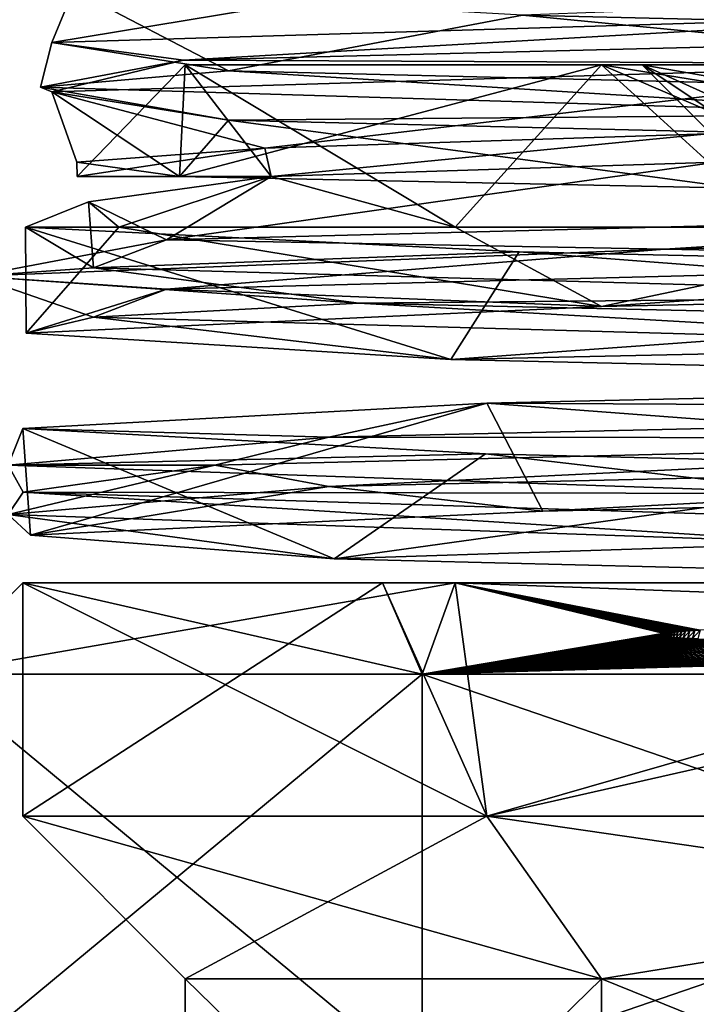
# Model space of a CAD drawing. Header units: millimetres. Extents: x -94 to 254, y 0 to 980.
# Tile 18 of 256: x -60.62 to -57.28, y 768.37 to 773.22. Entities that reach past the tile are written whole.
import ezdxf

# ---------------------------------------------------------------- set-up
doc = ezdxf.new("R2010")
doc.units = ezdxf.units.MM
doc.header["$LTSCALE"] = 65.185185
for name, color, linetype in [('223', 7, 'CONTINUOUS'), ('225', 7, 'CONTINUOUS'), ('227', 7, 'CONTINUOUS'), ('228', 7, 'CONTINUOUS'), ('229', 7, 'CONTINUOUS'), ('234', 7, 'CONTINUOUS'), ('235', 7, 'CONTINUOUS'), ('257', 7, 'CONTINUOUS'), ('259', 7, 'CONTINUOUS'), ('260', 7, 'CONTINUOUS'), ('261', 7, 'CONTINUOUS'), ('282', 7, 'CONTINUOUS'), ('288', 7, 'CONTINUOUS'), ('289', 7, 'CONTINUOUS'), ('290', 7, 'CONTINUOUS'), ('295', 7, 'CONTINUOUS'), ('306', 7, 'CONTINUOUS'), ('5292', 7, 'CONTINUOUS'), ('5304', 7, 'CONTINUOUS')]:
    doc.layers.add(name, color=color, linetype=linetype)

msp = doc.modelspace()

# ---------------------------------------------------------------- linework, layer by layer
at = {"layer": '223', "color": 7, "linetype": 'CONTINUOUS', "true_color": 0xe0f2ff}
for points in [[(-17.8536, 785.9742, -17.5), (-17.8536, 767.0258, -17.5), (-92.3001, 767.0258, -17.5), (-17.8536, 785.9742, -17.5)], [(-92.3001, 785.9742, -17.5), (-17.8536, 785.9742, -17.5), (-92.3001, 767.0258, -17.5), (-92.3001, 785.9742, -17.5)]]:
    msp.add_3dface(points, dxfattribs=at)
at = {"layer": '225', "color": 7, "linetype": 'CONTINUOUS', "true_color": 0xe0f2ff}
for points in [[(-17.8536, 767.0258, 17.5), (-17.8536, 785.9742, 17.5), (-92.3001, 785.9742, 17.5), (-17.8536, 767.0258, 17.5)], [(-92.3001, 767.0258, 17.5), (-17.8536, 767.0258, 17.5), (-92.3001, 785.9742, 17.5), (-92.3001, 767.0258, 17.5)]]:
    msp.add_3dface(points, dxfattribs=at)
at = {"layer": '227', "color": 7, "linetype": 'CONTINUOUS', "true_color": 0xe0f2ff}
msp.add_3dface([(-52.7997, 773.1183, -7.55), (-55.9137, 773.3272, -6.878), (-58.1386, 773.2433, -5.3387), (-52.7997, 773.1183, -7.55)], dxfattribs=at)
at = {"layer": '228', "color": 7, "linetype": 'CONTINUOUS', "true_color": 0xe0f2ff}
for points in [[(-58.6336, 770, -5.8336), (-60.6, 770.45), (-61.05, 770), (-58.6336, 770, -5.8336)], [(-58.8284, 770.45, -4.9495), (-60.6, 770.45), (-58.6336, 770, -5.8336), (-58.8284, 770.45, -4.9495)], [(-54.3185, 770.45, -7.6508), (-58.8284, 770.45, -4.9495), (-58.6336, 770, -5.8336), (-54.3185, 770.45, -7.6508)], [(-52.8, 770, -8.25), (-54.3185, 770.45, -7.6508), (-58.6336, 770, -5.8336), (-52.8, 770, -8.25)]]:
    msp.add_3dface(points, dxfattribs=at)
at = {"layer": '229', "color": 7, "linetype": 'CONTINUOUS', "true_color": 0xe0f2ff}
for points in [[(-58.6336, 770, -5.8336), (-61.05, 770), (-58.6336, 768, -5.8336), (-58.6336, 770, -5.8336)], [(-58.6336, 768, -5.8336), (-61.05, 770), (-61.05, 768), (-58.6336, 768, -5.8336)], [(-52.8, 770, -8.25), (-58.6336, 770, -5.8336), (-52.8, 768, -8.25), (-52.8, 770, -8.25)], [(-52.8, 768, -8.25), (-58.6336, 770, -5.8336), (-58.6336, 768, -5.8336), (-52.8, 768, -8.25)]]:
    msp.add_3dface(points, dxfattribs=at)
at = {"layer": '234', "color": 7, "linetype": 'CONTINUOUS', "true_color": 0xe0f2ff}
for points in [[(-61.05, 770), (-60.6, 770.45), (-58.4702, 770.45, 5.3562), (-61.05, 770)], [(-61.05, 770), (-58.4702, 770.45, 5.3562), (-58.6336, 770, 5.8336), (-61.05, 770)], [(-58.6336, 770, 5.8336), (-58.4702, 770.45, 5.3562), (-57.4413, 770.2006, 6.5765), (-58.6336, 770, 5.8336)], [(-58.4702, 770.45, 5.3562), (-53.2439, 770.45, 7.7874), (-55.3167, 770.3331, 7.5062), (-58.4702, 770.45, 5.3562)], [(-57.4413, 770.2006, 6.5765), (-58.4702, 770.45, 5.3562), (-57.4328, 770.2019, 6.5809), (-57.4413, 770.2006, 6.5765)], [(-57.4328, 770.2019, 6.5809), (-58.4702, 770.45, 5.3562), (-57.4232, 770.2032, 6.5861), (-57.4328, 770.2019, 6.5809)], [(-57.4232, 770.2032, 6.5861), (-58.4702, 770.45, 5.3562), (-57.4125, 770.2045, 6.592), (-57.4232, 770.2032, 6.5861)], [(-57.4125, 770.2045, 6.592), (-58.4702, 770.45, 5.3562), (-57.4005, 770.2058, 6.5988), (-57.4125, 770.2045, 6.592)], [(-57.4005, 770.2058, 6.5988), (-58.4702, 770.45, 5.3562), (-57.3871, 770.2072, 6.6065), (-57.4005, 770.2058, 6.5988)], [(-57.3871, 770.2072, 6.6065), (-58.4702, 770.45, 5.3562), (-57.372, 770.2086, 6.6152), (-57.3871, 770.2072, 6.6065)], [(-57.372, 770.2086, 6.6152), (-58.4702, 770.45, 5.3562), (-57.355, 770.2101, 6.6251), (-57.372, 770.2086, 6.6152)], [(-57.355, 770.2101, 6.6251), (-58.4702, 770.45, 5.3562), (-57.3359, 770.2116, 6.6364), (-57.355, 770.2101, 6.6251)], [(-57.3359, 770.2116, 6.6364), (-58.4702, 770.45, 5.3562), (-57.3146, 770.2132, 6.649), (-57.3359, 770.2116, 6.6364)], [(-57.3146, 770.2132, 6.649), (-58.4702, 770.45, 5.3562), (-57.2905, 770.2149, 6.6632), (-57.3146, 770.2132, 6.649)], [(-57.2905, 770.2149, 6.6632), (-58.4702, 770.45, 5.3562), (-57.2635, 770.2166, 6.6792), (-57.2905, 770.2149, 6.6632)], [(-57.2635, 770.2166, 6.6792), (-58.4702, 770.45, 5.3562), (-55.3167, 770.3331, 7.5062), (-57.2635, 770.2166, 6.6792)], [(-57.4489, 770.1993, 6.5728), (-58.6336, 770, 5.8336), (-57.4413, 770.2006, 6.5765), (-57.4489, 770.1993, 6.5728)], [(-57.4557, 770.1978, 6.5698), (-58.6336, 770, 5.8336), (-57.4489, 770.1993, 6.5728), (-57.4557, 770.1978, 6.5698)], [(-57.4618, 770.196, 6.5677), (-58.6336, 770, 5.8336), (-57.4557, 770.1978, 6.5698), (-57.4618, 770.196, 6.5677)], [(-57.4642, 770.1902, 6.5731), (-58.6336, 770, 5.8336), (-57.4618, 770.196, 6.5677), (-57.4642, 770.1902, 6.5731)], [(-57.4597, 770.1886, 6.5783), (-58.6336, 770, 5.8336), (-57.4642, 770.1902, 6.5731), (-57.4597, 770.1886, 6.5783)], [(-57.4541, 770.1872, 6.5839), (-58.6336, 770, 5.8336), (-57.4597, 770.1886, 6.5783), (-57.4541, 770.1872, 6.5839)], [(-57.4476, 770.186, 6.59), (-58.6336, 770, 5.8336), (-57.4541, 770.1872, 6.5839), (-57.4476, 770.186, 6.59)], [(-57.44, 770.1849, 6.5967), (-58.6336, 770, 5.8336), (-57.4476, 770.186, 6.59), (-57.44, 770.1849, 6.5967)], [(-57.4313, 770.1838, 6.6042), (-58.6336, 770, 5.8336), (-57.44, 770.1849, 6.5967), (-57.4313, 770.1838, 6.6042)], [(-57.4213, 770.1827, 6.6125), (-58.6336, 770, 5.8336), (-57.4313, 770.1838, 6.6042), (-57.4213, 770.1827, 6.6125)], [(-57.41, 770.1816, 6.6218), (-58.6336, 770, 5.8336), (-57.4213, 770.1827, 6.6125), (-57.41, 770.1816, 6.6218)], [(-57.3971, 770.1805, 6.632), (-58.6336, 770, 5.8336), (-57.41, 770.1816, 6.6218), (-57.3971, 770.1805, 6.632)], [(-57.3826, 770.1793, 6.6435), (-58.6336, 770, 5.8336), (-57.3971, 770.1805, 6.632), (-57.3826, 770.1793, 6.6435)], [(-57.366, 770.1782, 6.6562), (-58.6336, 770, 5.8336), (-57.3826, 770.1793, 6.6435), (-57.366, 770.1782, 6.6562)], [(-57.3474, 770.1771, 6.6704), (-58.6336, 770, 5.8336), (-57.366, 770.1782, 6.6562), (-57.3474, 770.1771, 6.6704)], [(-57.3262, 770.1759, 6.6862), (-58.6336, 770, 5.8336), (-57.3474, 770.1771, 6.6704), (-57.3262, 770.1759, 6.6862)], [(-57.3023, 770.1747, 6.7037), (-58.6336, 770, 5.8336), (-57.3262, 770.1759, 6.6862), (-57.3023, 770.1747, 6.7037)], [(-57.2752, 770.1734, 6.7233), (-58.6336, 770, 5.8336), (-57.3023, 770.1747, 6.7037), (-57.2752, 770.1734, 6.7233)], [(-57.2446, 770.1722, 6.7451), (-58.6336, 770, 5.8336), (-57.2752, 770.1734, 6.7233), (-57.2446, 770.1722, 6.7451)], [(-57.21, 770.1709, 6.7694), (-58.6336, 770, 5.8336), (-57.2446, 770.1722, 6.7451), (-57.21, 770.1709, 6.7694)], [(-57.1707, 770.1696, 6.7963), (-58.6336, 770, 5.8336), (-57.21, 770.1709, 6.7694), (-57.1707, 770.1696, 6.7963)], [(-57.1262, 770.1682, 6.8263), (-58.6336, 770, 5.8336), (-57.1707, 770.1696, 6.7963), (-57.1262, 770.1682, 6.8263)], [(-57.0757, 770.1668, 6.8597), (-58.6336, 770, 5.8336), (-57.1262, 770.1682, 6.8263), (-57.0757, 770.1668, 6.8597)], [(-57.0184, 770.1654, 6.8968), (-58.6336, 770, 5.8336), (-57.0757, 770.1668, 6.8597), (-57.0184, 770.1654, 6.8968)], [(-56.9534, 770.164, 6.9378), (-58.6336, 770, 5.8336), (-57.0184, 770.1654, 6.8968), (-56.9534, 770.164, 6.9378)], [(-56.8794, 770.1625, 6.9832), (-58.6336, 770, 5.8336), (-56.9534, 770.164, 6.9378), (-56.8794, 770.1625, 6.9832)], [(-56.795, 770.1611, 7.0335), (-58.6336, 770, 5.8336), (-56.8794, 770.1625, 6.9832), (-56.795, 770.1611, 7.0335)], [(-56.6987, 770.1596, 7.089), (-58.6336, 770, 5.8336), (-56.795, 770.1611, 7.0335), (-56.6987, 770.1596, 7.089)], [(-56.5884, 770.1582, 7.1502), (-58.6336, 770, 5.8336), (-56.6987, 770.1596, 7.089), (-56.5884, 770.1582, 7.1502)], [(-56.4619, 770.1568, 7.2174), (-58.6336, 770, 5.8336), (-56.5884, 770.1582, 7.1502), (-56.4619, 770.1568, 7.2174)], [(-56.3165, 770.1554, 7.2909), (-58.6336, 770, 5.8336), (-56.4619, 770.1568, 7.2174), (-56.3165, 770.1554, 7.2909)], [(-56.1489, 770.1541, 7.3709), (-58.6336, 770, 5.8336), (-56.3165, 770.1554, 7.2909), (-56.1489, 770.1541, 7.3709)], [(-55.9548, 770.1528, 7.4573), (-58.6336, 770, 5.8336), (-56.1489, 770.1541, 7.3709), (-55.9548, 770.1528, 7.4573)], [(-52.8, 770, 8.25), (-58.6336, 770, 5.8336), (-53.2501, 770.1528, 8.0847), (-52.8, 770, 8.25)], [(-53.2501, 770.1528, 8.0847), (-58.6336, 770, 5.8336), (-53.8603, 770.1511, 8.0292), (-53.2501, 770.1528, 8.0847)], [(-55.7297, 770.1518, 7.5497), (-58.6336, 770, 5.8336), (-55.9548, 770.1528, 7.4573), (-55.7297, 770.1518, 7.5497)], [(-55.4671, 770.1509, 7.6474), (-58.6336, 770, 5.8336), (-55.7297, 770.1518, 7.5497), (-55.4671, 770.1509, 7.6474)], [(-53.8603, 770.1511, 8.0292), (-58.6336, 770, 5.8336), (-54.3699, 770.1502, 7.9462), (-53.8603, 770.1511, 8.0292)], [(-55.1597, 770.1503, 7.7484), (-58.6336, 770, 5.8336), (-55.4671, 770.1509, 7.6474), (-55.1597, 770.1503, 7.7484)], [(-54.7978, 770.15, 7.8498), (-58.6336, 770, 5.8336), (-55.1597, 770.1503, 7.7484), (-54.7978, 770.15, 7.8498)], [(-54.3699, 770.1502, 7.9462), (-58.6336, 770, 5.8336), (-54.7637, 770.15, 7.8584), (-54.3699, 770.1502, 7.9462)], [(-54.7637, 770.15, 7.8584), (-58.6336, 770, 5.8336), (-54.7978, 770.15, 7.8498), (-54.7637, 770.15, 7.8584)]]:
    msp.add_3dface(points, dxfattribs=at)
at = {"layer": '235', "color": 7, "linetype": 'CONTINUOUS', "true_color": 0xe0f2ff}
for points in [[(-61.05, 768), (-61.05, 770), (-58.6336, 770, 5.8336), (-61.05, 768)], [(-58.6336, 768, 5.8336), (-61.05, 768), (-58.6336, 770, 5.8336), (-58.6336, 768, 5.8336)], [(-52.8, 768, 8.25), (-58.6336, 768, 5.8336), (-52.8, 770, 8.25), (-52.8, 768, 8.25)], [(-58.6336, 768, 5.8336), (-58.6336, 770, 5.8336), (-52.8, 770, 8.25), (-58.6336, 768, 5.8336)]]:
    msp.add_3dface(points, dxfattribs=at)
at = {"layer": '257', "color": 7, "linetype": 'CONTINUOUS', "true_color": 0xe0f2ff}
for points in [[(-57.4597, 770.1886, 6.5783), (-57.4642, 770.1902, 6.5731), (-57.4557, 770.1978, 6.5698), (-57.4597, 770.1886, 6.5783)], [(-57.4642, 770.1902, 6.5731), (-57.4618, 770.196, 6.5677), (-57.4557, 770.1978, 6.5698), (-57.4642, 770.1902, 6.5731)], [(-57.4541, 770.1872, 6.5839), (-57.4597, 770.1886, 6.5783), (-57.4489, 770.1993, 6.5728), (-57.4541, 770.1872, 6.5839)], [(-57.4597, 770.1886, 6.5783), (-57.4557, 770.1978, 6.5698), (-57.4489, 770.1993, 6.5728), (-57.4597, 770.1886, 6.5783)], [(-57.4476, 770.186, 6.59), (-57.4541, 770.1872, 6.5839), (-57.4413, 770.2006, 6.5765), (-57.4476, 770.186, 6.59)], [(-57.4541, 770.1872, 6.5839), (-57.4489, 770.1993, 6.5728), (-57.4413, 770.2006, 6.5765), (-57.4541, 770.1872, 6.5839)], [(-57.44, 770.1849, 6.5967), (-57.4476, 770.186, 6.59), (-57.4328, 770.2019, 6.5809), (-57.44, 770.1849, 6.5967)], [(-57.4476, 770.186, 6.59), (-57.4413, 770.2006, 6.5765), (-57.4328, 770.2019, 6.5809), (-57.4476, 770.186, 6.59)], [(-57.4313, 770.1838, 6.6042), (-57.44, 770.1849, 6.5967), (-57.4232, 770.2032, 6.5861), (-57.4313, 770.1838, 6.6042)], [(-57.44, 770.1849, 6.5967), (-57.4328, 770.2019, 6.5809), (-57.4232, 770.2032, 6.5861), (-57.44, 770.1849, 6.5967)], [(-57.4213, 770.1827, 6.6125), (-57.4313, 770.1838, 6.6042), (-57.4125, 770.2045, 6.592), (-57.4213, 770.1827, 6.6125)], [(-57.4313, 770.1838, 6.6042), (-57.4232, 770.2032, 6.5861), (-57.4125, 770.2045, 6.592), (-57.4313, 770.1838, 6.6042)], [(-57.41, 770.1816, 6.6218), (-57.4213, 770.1827, 6.6125), (-57.4005, 770.2058, 6.5988), (-57.41, 770.1816, 6.6218)], [(-57.4213, 770.1827, 6.6125), (-57.4125, 770.2045, 6.592), (-57.4005, 770.2058, 6.5988), (-57.4213, 770.1827, 6.6125)], [(-57.3971, 770.1805, 6.632), (-57.41, 770.1816, 6.6218), (-57.3871, 770.2072, 6.6065), (-57.3971, 770.1805, 6.632)], [(-57.41, 770.1816, 6.6218), (-57.4005, 770.2058, 6.5988), (-57.3871, 770.2072, 6.6065), (-57.41, 770.1816, 6.6218)], [(-57.3826, 770.1793, 6.6435), (-57.3971, 770.1805, 6.632), (-57.372, 770.2086, 6.6152), (-57.3826, 770.1793, 6.6435)], [(-57.3971, 770.1805, 6.632), (-57.3871, 770.2072, 6.6065), (-57.372, 770.2086, 6.6152), (-57.3971, 770.1805, 6.632)], [(-57.366, 770.1782, 6.6562), (-57.3826, 770.1793, 6.6435), (-57.355, 770.2101, 6.6251), (-57.366, 770.1782, 6.6562)], [(-57.3826, 770.1793, 6.6435), (-57.372, 770.2086, 6.6152), (-57.355, 770.2101, 6.6251), (-57.3826, 770.1793, 6.6435)], [(-57.3474, 770.1771, 6.6704), (-57.366, 770.1782, 6.6562), (-57.3359, 770.2116, 6.6364), (-57.3474, 770.1771, 6.6704)], [(-57.366, 770.1782, 6.6562), (-57.355, 770.2101, 6.6251), (-57.3359, 770.2116, 6.6364), (-57.366, 770.1782, 6.6562)], [(-57.3262, 770.1759, 6.6862), (-57.3474, 770.1771, 6.6704), (-57.3146, 770.2132, 6.649), (-57.3262, 770.1759, 6.6862)], [(-57.3474, 770.1771, 6.6704), (-57.3359, 770.2116, 6.6364), (-57.3146, 770.2132, 6.649), (-57.3474, 770.1771, 6.6704)], [(-57.3023, 770.1747, 6.7037), (-57.3262, 770.1759, 6.6862), (-57.2905, 770.2149, 6.6632), (-57.3023, 770.1747, 6.7037)], [(-57.3262, 770.1759, 6.6862), (-57.3146, 770.2132, 6.649), (-57.2905, 770.2149, 6.6632), (-57.3262, 770.1759, 6.6862)], [(-57.2752, 770.1734, 6.7233), (-57.3023, 770.1747, 6.7037), (-57.2635, 770.2166, 6.6792), (-57.2752, 770.1734, 6.7233)], [(-57.3023, 770.1747, 6.7037), (-57.2905, 770.2149, 6.6632), (-57.2635, 770.2166, 6.6792), (-57.3023, 770.1747, 6.7037)]]:
    msp.add_3dface(points, dxfattribs=at)
at = {"layer": '259', "color": 7, "linetype": 'CONTINUOUS', "true_color": 0xe0f2ff}
for points in [[(-60.4578, 773.1092, 2.4277), (-60.35, 773.3683), (-58.1386, 773.4933, 5.3387), (-60.4578, 773.1092, 2.4277)], [(-55.8704, 773.248, 7.4235), (-60.4578, 773.1092, 2.4277), (-58.1386, 773.4933, 5.3387), (-55.8704, 773.248, 7.4235)], [(-59.5866, 772.9705, -4.2986), (-60.35, 773.3683), (-60.4578, 773.1092, 2.4277), (-59.5866, 772.9705, -4.2986)], [(-58.1386, 773.2433, -5.3387), (-60.35, 773.3683), (-59.5866, 772.9705, -4.2986), (-58.1386, 773.2433, -5.3387)], [(-53.8778, 772.8318, -7.9607), (-58.1386, 773.2433, -5.3387), (-59.5866, 772.9705, -4.2986), (-53.8778, 772.8318, -7.9607)], [(-52.7997, 773.1183, -7.55), (-58.1386, 773.2433, -5.3387), (-53.8778, 772.8318, -7.9607), (-52.7997, 773.1183, -7.55)], [(-54.4769, 772.2769, 7.8564), (-59.8923, 772.1382, 3.7729), (-57.1841, 772.5197, 6.1467), (-54.4769, 772.2769, 7.8564)], [(-57.1841, 772.5197, 6.1467), (-59.8923, 772.1382, 3.7729), (-59.3775, 772.45, 3.7066), (-57.1841, 772.5197, 6.1467)], [(-59.3775, 772.45, 3.7066), (-59.8923, 772.1382, 3.7729), (-60.2769, 772.3249, 1.7333), (-59.3775, 772.45, 3.7066)], [(-60.2769, 772.3249, 1.7333), (-60.2522, 771.9995, -3), (-60.5874, 772.2, -0.4438), (-60.2769, 772.3249, 1.7333)], [(-59.8923, 772.1382, 3.7729), (-60.2522, 771.9995, -3), (-60.2769, 772.3249, 1.7333), (-59.8923, 772.1382, 3.7729)], [(-60.5874, 772.2, -0.4438), (-60.2522, 771.9995, -3), (-58.1552, 772.0795, -5.6712), (-60.5874, 772.2, -0.4438)], [(-60.2522, 771.9995, -3), (-55.3001, 771.8608, -7.6344), (-58.1552, 772.0795, -5.6712), (-60.2522, 771.9995, -3)], [(-55.3001, 771.8608, -7.6344), (-52.8, 771.9591, -7.8), (-58.1552, 772.0795, -5.6712), (-55.3001, 771.8608, -7.6344)], [(-58.3153, 771.3341, 5.5156), (-52.8, 771.4591, 7.8), (-53.0281, 771.3059, 8.0301), (-58.3153, 771.3341, 5.5156)], [(-60.6, 771.2091, 0.004), (-58.3153, 771.3341, 5.5156), (-59.0928, 771.1671, 4.9936), (-60.6, 771.2091, 0.004)], [(-59.0928, 771.1671, 4.9936), (-58.3153, 771.3341, 5.5156), (-53.0281, 771.3059, 8.0301), (-59.0928, 771.1671, 4.9936)], [(-58.3214, 771.0842, -5.5095), (-60.6, 771.2091, 0.004), (-60.6719, 771.0284, -1.6025), (-58.3214, 771.0842, -5.5095)], [(-60.6719, 771.0284, -1.6025), (-60.6, 771.2091, 0.004), (-59.0928, 771.1671, 4.9936), (-60.6719, 771.0284, -1.6025)], [(-56.6398, 770.8897, -7.0563), (-58.3214, 771.0842, -5.5095), (-60.6719, 771.0284, -1.6025), (-56.6398, 770.8897, -7.0563)], [(-55.7903, 771.0217, -7.204), (-58.3214, 771.0842, -5.5095), (-56.6398, 770.8897, -7.0563), (-55.7903, 771.0217, -7.204)]]:
    msp.add_3dface(points, dxfattribs=at)
at = {"layer": '260', "color": 7, "linetype": 'CONTINUOUS', "true_color": 0xe0f2ff}
for points in [[(-60.4578, 773.1092, 2.4277), (-55.8704, 773.248, 7.4235), (-59.8095, 773.0225, 4.0591), (-60.4578, 773.1092, 2.4277)], [(-59.8095, 773.0225, 4.0591), (-55.8704, 773.248, 7.4235), (-54.4933, 773.1554, 7.921), (-59.8095, 773.0225, 4.0591)], [(-59.8095, 773.0225, 4.0591), (-54.4933, 773.1554, 7.921), (-55.8704, 773.0051, 7.4235), (-59.8095, 773.0225, 4.0591)], [(-59.5866, 772.9705, -4.2986), (-60.4578, 773.1092, 2.4277), (-60.5129, 772.8895, -2.474), (-59.5866, 772.9705, -4.2986)], [(-60.5129, 772.8895, -2.474), (-60.4578, 773.1092, 2.4277), (-59.8095, 773.0225, 4.0591), (-60.5129, 772.8895, -2.474)], [(-60.5129, 772.8895, -2.474), (-59.8095, 773.0225, 4.0591), (-60.4578, 772.8664, 2.4277), (-60.5129, 772.8895, -2.474)], [(-60.4578, 772.8664, 2.4277), (-59.8095, 773.0225, 4.0591), (-55.8704, 773.0051, 7.4235), (-60.4578, 772.8664, 2.4277)], [(-56.1406, 772.7566, -7.3791), (-59.5866, 772.9705, -4.2986), (-60.5129, 772.8895, -2.474), (-56.1406, 772.7566, -7.3791)], [(-53.8778, 772.8318, -7.9607), (-59.5866, 772.9705, -4.2986), (-56.1406, 772.7566, -7.3791), (-53.8778, 772.8318, -7.9607)], [(-56.1406, 772.7566, -7.3791), (-60.5129, 772.8895, -2.474), (-59.5866, 772.7276, -4.2986), (-56.1406, 772.7566, -7.3791)], [(-59.5866, 772.7276, -4.2986), (-60.5129, 772.8895, -2.474), (-60.4578, 772.8664, 2.4277), (-59.5866, 772.7276, -4.2986)], [(-53.8778, 772.5889, -7.9607), (-56.1406, 772.7566, -7.3791), (-59.5866, 772.7276, -4.2986), (-53.8778, 772.5889, -7.9607)], [(-59.8923, 772.1382, 3.7729), (-54.4769, 772.2769, 7.8564), (-57.4388, 772.0919, 6.6402), (-59.8923, 772.1382, 3.7729)], [(-57.4388, 772.0919, 6.6402), (-54.4769, 772.2769, 7.8564), (-50.9887, 772.2248, 7.8949), (-57.4388, 772.0919, 6.6402)], [(-57.4388, 772.0919, 6.6402), (-50.9887, 772.2248, 7.8949), (-54.4769, 772.034, 7.8564), (-57.4388, 772.0919, 6.6402)], [(-60.2522, 771.9995, -3), (-59.8923, 772.1382, 3.7729), (-60.8361, 771.9589, 1.0157), (-60.2522, 771.9995, -3)], [(-60.8361, 771.9589, 1.0157), (-59.8923, 772.1382, 3.7729), (-57.4388, 772.0919, 6.6402), (-60.8361, 771.9589, 1.0157)], [(-60.8361, 771.9589, 1.0157), (-57.4388, 772.0919, 6.6402), (-59.8923, 771.8953, 3.7729), (-60.8361, 771.9589, 1.0157)], [(-59.8923, 771.8953, 3.7729), (-57.4388, 772.0919, 6.6402), (-54.4769, 772.034, 7.8564), (-59.8923, 771.8953, 3.7729)], [(-58.945, 771.826, -5.2772), (-60.2522, 771.9995, -3), (-60.8361, 771.9589, 1.0157), (-58.945, 771.826, -5.2772)], [(-55.3001, 771.8608, -7.6344), (-60.2522, 771.9995, -3), (-58.945, 771.826, -5.2772), (-55.3001, 771.8608, -7.6344)], [(-58.945, 771.826, -5.2772), (-60.8361, 771.9589, 1.0157), (-60.2522, 771.7566, -3), (-58.945, 771.826, -5.2772)], [(-60.2522, 771.7566, -3), (-60.8361, 771.9589, 1.0157), (-59.8923, 771.8953, 3.7729), (-60.2522, 771.7566, -3)], [(-55.3001, 771.6179, -7.6344), (-58.945, 771.826, -5.2772), (-60.2522, 771.7566, -3), (-55.3001, 771.6179, -7.6344)], [(-53.01, 771.6931, -8.0973), (-55.3001, 771.8608, -7.6344), (-58.945, 771.826, -5.2772), (-53.01, 771.6931, -8.0973)], [(-53.01, 771.6931, -8.0973), (-58.945, 771.826, -5.2772), (-55.3001, 771.6179, -7.6344), (-53.01, 771.6931, -8.0973)], [(-59.0928, 771.1671, 4.9936), (-53.0281, 771.3059, 8.0301), (-54.1996, 771.1613, 7.9782), (-59.0928, 771.1671, 4.9936)], [(-60.6719, 771.0284, -1.6025), (-59.0928, 771.1671, 4.9936), (-59.6548, 771.0284, 4.3152), (-60.6719, 771.0284, -1.6025)], [(-59.6548, 771.0284, 4.3152), (-59.0928, 771.1671, 4.9936), (-54.1996, 771.1613, 7.9782), (-59.6548, 771.0284, 4.3152)], [(-59.6548, 771.0284, 4.3152), (-54.1996, 771.1613, 7.9782), (-59.0928, 770.9243, 4.9936), (-59.6548, 771.0284, 4.3152)], [(-59.0928, 770.9243, 4.9936), (-54.1996, 771.1613, 7.9782), (-53.0281, 771.063, 8.0301), (-59.0928, 770.9243, 4.9936)], [(-56.6398, 770.8897, -7.0563), (-60.6719, 771.0284, -1.6025), (-60.599, 770.8954, -2.1875), (-56.6398, 770.8897, -7.0563)], [(-60.599, 770.8954, -2.1875), (-60.6719, 771.0284, -1.6025), (-59.6548, 771.0284, 4.3152), (-60.599, 770.8954, -2.1875)], [(-60.599, 770.8954, -2.1875), (-59.6548, 771.0284, 4.3152), (-60.6719, 770.7855, -1.6025), (-60.599, 770.8954, -2.1875)], [(-60.6719, 770.7855, -1.6025), (-59.6548, 771.0284, 4.3152), (-59.0928, 770.9243, 4.9936), (-60.6719, 770.7855, -1.6025)], [(-56.6398, 770.6468, -7.0563), (-60.599, 770.8954, -2.1875), (-60.6719, 770.7855, -1.6025), (-56.6398, 770.6468, -7.0563)], [(-56.4108, 770.7625, -7.2507), (-56.6398, 770.8897, -7.0563), (-60.599, 770.8954, -2.1875), (-56.4108, 770.7625, -7.2507)], [(-56.4108, 770.7625, -7.2507), (-60.599, 770.8954, -2.1875), (-56.6398, 770.6468, -7.0563), (-56.4108, 770.7625, -7.2507)]]:
    msp.add_3dface(points, dxfattribs=at)
at = {"layer": '261', "color": 7, "linetype": 'CONTINUOUS', "true_color": 0xe0f2ff}
for points in [[(-60.4578, 772.8664, 2.4277), (-55.8704, 773.0051, 7.4235), (-59.4084, 772.5899, 3.6512), (-60.4578, 772.8664, 2.4277)], [(-59.4084, 772.5899, 3.6512), (-55.8704, 773.0051, 7.4235), (-57.2271, 772.6598, 6.1158), (-59.4084, 772.5899, 3.6512)], [(-59.5866, 772.7276, -4.2986), (-60.4578, 772.8664, 2.4277), (-59.8277, 772.45, -2.7594), (-59.5866, 772.7276, -4.2986)], [(-59.8277, 772.45, -2.7594), (-60.4578, 772.8664, 2.4277), (-60.3339, 772.5199, 0.4926), (-59.8277, 772.45, -2.7594)], [(-60.3339, 772.5199, 0.4926), (-60.4578, 772.8664, 2.4277), (-59.4084, 772.5899, 3.6512), (-60.3339, 772.5199, 0.4926)], [(-57.0811, 772.3918, -6.2895), (-59.5866, 772.7276, -4.2986), (-59.8277, 772.45, -2.7594), (-57.0811, 772.3918, -6.2895)], [(-53.8778, 772.5889, -7.9607), (-59.5866, 772.7276, -4.2986), (-57.0811, 772.3918, -6.2895), (-53.8778, 772.5889, -7.9607)], [(-59.8923, 771.8953, 3.7729), (-54.4769, 772.034, 7.8564), (-57.7494, 771.8094, 6.0286), (-59.8923, 771.8953, 3.7729)], [(-57.7494, 771.8094, 6.0286), (-54.4769, 772.034, 7.8564), (-51.7838, 771.9396, 7.7335), (-57.7494, 771.8094, 6.0286)], [(-60.2522, 771.7566, -3), (-59.8923, 771.8953, 3.7729), (-60.5834, 771.6792, 0.5092), (-60.2522, 771.7566, -3)], [(-60.5834, 771.6792, 0.5092), (-59.8923, 771.8953, 3.7729), (-57.7494, 771.8094, 6.0286), (-60.5834, 771.6792, 0.5092)], [(-58.4926, 771.549, -5.3324), (-60.2522, 771.7566, -3), (-60.5834, 771.6792, 0.5092), (-58.4926, 771.549, -5.3324)], [(-55.3001, 771.6179, -7.6344), (-60.2522, 771.7566, -3), (-58.4926, 771.549, -5.3324), (-55.3001, 771.6179, -7.6344)], [(-52.8, 771.4188, -7.8), (-55.3001, 771.6179, -7.6344), (-58.4926, 771.549, -5.3324), (-52.8, 771.4188, -7.8)], [(-59.0928, 770.9243, 4.9936), (-53.0281, 771.063, 8.0301), (-58.0384, 770.8016, 5.7792), (-59.0928, 770.9243, 4.9936)], [(-53.0281, 771.063, 8.0301), (-52.8, 770.9188, 7.8), (-58.0384, 770.8016, 5.7792), (-53.0281, 771.063, 8.0301)], [(-60.6719, 770.7855, -1.6025), (-59.0928, 770.9243, 4.9936), (-60.5622, 770.6845, 0.767), (-60.6719, 770.7855, -1.6025)], [(-60.5622, 770.6845, 0.767), (-59.0928, 770.9243, 4.9936), (-58.0384, 770.8016, 5.7792), (-60.5622, 770.6845, 0.767)], [(-56.6398, 770.6468, -7.0563), (-60.6719, 770.7855, -1.6025), (-59.0662, 770.5673, -4.6448), (-56.6398, 770.6468, -7.0563)], [(-59.0662, 770.5673, -4.6448), (-60.6719, 770.7855, -1.6025), (-60.5622, 770.6845, 0.767), (-59.0662, 770.5673, -4.6448)], [(-54.3185, 770.45, -7.6508), (-56.6398, 770.6468, -7.0563), (-59.0662, 770.5673, -4.6448), (-54.3185, 770.45, -7.6508)]]:
    msp.add_3dface(points, dxfattribs=at)
at = {"layer": '282', "color": 7, "linetype": 'CONTINUOUS', "true_color": 0xe0f2ff}
for points in [[(-59.8, 773, 0), (-57.7497, 773, 4.9498), (-57.7497, 773, -4.9498), (-59.8, 773, 0)], [(-52.8, 773, -7), (-57.7497, 773, -4.9498), (-52.8, 773, -4.75), (-52.8, 773, -7)], [(-57.7497, 773, 4.9498), (-52.8, 773, 7), (-56.1587, 773, 3.3588), (-57.7497, 773, 4.9498)], [(-57.7497, 773, -4.9498), (-57.7497, 773, 4.9498), (-57.55, 773, 0), (-57.7497, 773, -4.9498)], [(-57.55, 773, 0), (-57.7497, 773, 4.9498), (-56.1587, 773, 3.3588), (-57.55, 773, 0)], [(-52.8, 773, -4.75), (-57.7497, 773, -4.9498), (-56.1587, 773, -3.3588), (-52.8, 773, -4.75)], [(-56.1587, 773, -3.3588), (-57.7497, 773, -4.9498), (-57.55, 773, 0), (-56.1587, 773, -3.3588)]]:
    msp.add_3dface(points, dxfattribs=at)
at = {"layer": '288', "color": 7, "linetype": 'CONTINUOUS', "true_color": 0xe0f2ff}
for points in [[(-57.7497, 766.5, -4.9497), (-59.8, 766.5), (-57.7497, 768.5, -4.9498), (-57.7497, 766.5, -4.9497)], [(-59.8, 766.5), (-57.7497, 766.5, 4.9497), (-59.8, 768.5), (-59.8, 766.5)], [(-57.7497, 768.5, -4.9498), (-59.8, 766.5), (-59.8, 768.5), (-57.7497, 768.5, -4.9498)], [(-59.8, 768.5), (-57.7497, 766.5, 4.9497), (-57.7497, 768.5, 4.9498), (-59.8, 768.5)], [(-52.8, 766.5, -7), (-57.7497, 766.5, -4.9497), (-52.8, 768.5, -7), (-52.8, 766.5, -7)], [(-52.8, 768.5, -7), (-57.7497, 766.5, -4.9497), (-57.7497, 768.5, -4.9498), (-52.8, 768.5, -7)], [(-57.7497, 766.5, 4.9497), (-52.8, 766.5, 7), (-57.7497, 768.5, 4.9498), (-57.7497, 766.5, 4.9497)], [(-52.8, 766.5, 7), (-52.8, 768.5, 7), (-57.7497, 768.5, 4.9498), (-52.8, 766.5, 7)]]:
    msp.add_3dface(points, dxfattribs=at)
at = {"layer": '289', "color": 7, "linetype": 'CONTINUOUS', "true_color": 0xe0f2ff}
for points in [[(-59.8, 768.5), (-57.7497, 768.5, 4.9498), (-60.6, 769.3), (-59.8, 768.5)], [(-58.3154, 769.3, -5.5155), (-59.8, 768.5), (-60.6, 769.3), (-58.3154, 769.3, -5.5155)], [(-60.6, 769.3), (-57.7497, 768.5, 4.9498), (-58.3154, 769.3, 5.5155), (-60.6, 769.3)], [(-57.7497, 768.5, -4.9498), (-59.8, 768.5), (-58.3154, 769.3, -5.5155), (-57.7497, 768.5, -4.9498)], [(-52.8, 768.5, 7), (-52.8, 769.3, 7.8), (-58.3154, 769.3, 5.5155), (-52.8, 768.5, 7)], [(-57.7497, 768.5, 4.9498), (-52.8, 768.5, 7), (-58.3154, 769.3, 5.5155), (-57.7497, 768.5, 4.9498)], [(-52.8, 769.3, -7.8), (-57.7497, 768.5, -4.9498), (-58.3154, 769.3, -5.5155), (-52.8, 769.3, -7.8)], [(-52.8, 769.3, -7.8), (-52.8, 768.5, -7), (-57.7497, 768.5, -4.9498), (-52.8, 769.3, -7.8)]]:
    msp.add_3dface(points, dxfattribs=at)
at = {"layer": '290', "color": 7, "linetype": 'CONTINUOUS', "true_color": 0xe0f2ff}
for points in [[(-60.5874, 772.2, -0.4438), (-58.1552, 772.0795, -5.6712), (-58.4926, 771.549, -5.3324), (-60.5874, 772.2, -0.4438)], [(-60.5874, 772.2, -0.4438), (-58.4926, 771.549, -5.3324), (-60.5834, 771.6792, 0.5092), (-60.5874, 772.2, -0.4438)], [(-60.5874, 772.2, -0.4438), (-60.5834, 771.6792, 0.5092), (-60.1271, 772.2, 2.6746), (-60.5874, 772.2, -0.4438)], [(-60.5834, 771.6792, 0.5092), (-57.7494, 771.8094, 6.0286), (-60.1271, 772.2, 2.6746), (-60.5834, 771.6792, 0.5092)], [(-60.1271, 772.2, 2.6746), (-57.7494, 771.8094, 6.0286), (-58.4701, 772.2, 5.3563), (-60.1271, 772.2, 2.6746)], [(-58.4701, 772.2, 5.3563), (-57.7494, 771.8094, 6.0286), (-55.8872, 772.2, 7.163), (-58.4701, 772.2, 5.3563)], [(-57.7494, 771.8094, 6.0286), (-51.7838, 771.9396, 7.7335), (-55.8872, 772.2, 7.163), (-57.7494, 771.8094, 6.0286)], [(-58.1552, 772.0795, -5.6712), (-52.8, 771.9591, -7.8), (-58.4926, 771.549, -5.3324), (-58.1552, 772.0795, -5.6712)], [(-52.8, 771.9591, -7.8), (-52.8, 771.4188, -7.8), (-58.4926, 771.549, -5.3324), (-52.8, 771.9591, -7.8)]]:
    msp.add_3dface(points, dxfattribs=at)
at = {"layer": '295', "color": 7, "linetype": 'CONTINUOUS', "true_color": 0xe0f2ff}
for points in [[(-59.3775, 772.45, 3.7066), (-59.8, 773, 0), (-60.3318, 772.45, 0.5243), (-59.3775, 772.45, 3.7066)], [(-59.8, 773, 0), (-59.8277, 772.45, -2.7594), (-60.3318, 772.45, 0.5243), (-59.8, 773, 0)], [(-57.0811, 772.3918, -6.2895), (-59.8277, 772.45, -2.7594), (-57.7497, 773, -4.9498), (-57.0811, 772.3918, -6.2895)], [(-59.8277, 772.45, -2.7594), (-59.8, 773, 0), (-57.7497, 773, -4.9498), (-59.8277, 772.45, -2.7594)], [(-59.8, 773, 0), (-59.3775, 772.45, 3.7066), (-58.4701, 772.2, 5.3563), (-59.8, 773, 0)], [(-57.7497, 773, 4.9498), (-59.8, 773, 0), (-58.4701, 772.2, 5.3563), (-57.7497, 773, 4.9498)], [(-57.7497, 773, 4.9498), (-58.4701, 772.2, 5.3563), (-55.8872, 772.2, 7.163), (-57.7497, 773, 4.9498)], [(-52.8, 773, -7), (-57.0811, 772.3918, -6.2895), (-57.7497, 773, -4.9498), (-52.8, 773, -7)], [(-52.8, 773, 7), (-57.7497, 773, 4.9498), (-52.8, 772.2, 7.8), (-52.8, 773, 7)], [(-57.7497, 773, 4.9498), (-55.8872, 772.2, 7.163), (-52.8, 772.2, 7.8), (-57.7497, 773, 4.9498)], [(-59.3775, 772.45, 3.7066), (-60.2769, 772.3249, 1.7333), (-60.1271, 772.2, 2.6746), (-59.3775, 772.45, 3.7066)], [(-59.3775, 772.45, 3.7066), (-60.1271, 772.2, 2.6746), (-58.4701, 772.2, 5.3563), (-59.3775, 772.45, 3.7066)], [(-60.2769, 772.3249, 1.7333), (-60.5874, 772.2, -0.4438), (-60.1271, 772.2, 2.6746), (-60.2769, 772.3249, 1.7333)]]:
    msp.add_3dface(points, dxfattribs=at)
at = {"layer": '306', "color": 7, "linetype": 'CONTINUOUS', "true_color": 0xe0f2ff}
for points in [[(-56.1587, 773, -3.3588), (-57.55, 773, 0), (-56.8, 772.8688, -2.3094), (-56.1587, 773, -3.3588)], [(-57.55, 773, 0), (-56.1587, 773, 3.3588), (-56.8, 772.8688, 2.3094), (-57.55, 773, 0)], [(-57.55, 773, 0), (-56.8, 772.8688, 2.3094), (-57.05, 772.5, 0), (-57.55, 773, 0)], [(-56.8, 772.8688, -2.3094), (-57.55, 773, 0), (-56.8, 772.6619, -1.8613), (-56.8, 772.8688, -2.3094)], [(-56.8, 772.6619, -1.8613), (-57.55, 773, 0), (-56.8, 772.5, -1.4361), (-56.8, 772.6619, -1.8613)], [(-56.8, 772.5, -1.4361), (-57.55, 773, 0), (-57.05, 772.5, 0), (-56.8, 772.5, -1.4361)]]:
    msp.add_3dface(points, dxfattribs=at)
at = {"layer": '5292', "color": 7, "linetype": 'CONTINUOUS', "true_color": 0xe0f2ff}
for points in [[(-52.8, 771.4591, 7.8), (-58.3153, 771.3341, 5.5156), (-52.8, 770.9188, 7.8), (-52.8, 771.4591, 7.8)], [(-58.3153, 771.3341, 5.5156), (-60.6, 771.2091, 0.004), (-60.5622, 770.6845, 0.767), (-58.3153, 771.3341, 5.5156)], [(-58.3153, 771.3341, 5.5156), (-60.5622, 770.6845, 0.767), (-58.0384, 770.8016, 5.7792), (-58.3153, 771.3341, 5.5156)], [(-52.8, 770.9188, 7.8), (-58.3153, 771.3341, 5.5156), (-58.0384, 770.8016, 5.7792), (-52.8, 770.9188, 7.8)], [(-60.6, 771.2091, 0.004), (-58.3214, 771.0842, -5.5095), (-59.0662, 770.5673, -4.6448), (-60.6, 771.2091, 0.004)], [(-60.6, 771.2091, 0.004), (-59.0662, 770.5673, -4.6448), (-60.5622, 770.6845, 0.767), (-60.6, 771.2091, 0.004)], [(-58.3214, 771.0842, -5.5095), (-55.7903, 771.0217, -7.204), (-59.0662, 770.5673, -4.6448), (-58.3214, 771.0842, -5.5095)], [(-55.7903, 771.0217, -7.204), (-54.3185, 770.45, -7.6508), (-59.0662, 770.5673, -4.6448), (-55.7903, 771.0217, -7.204)], [(-60.6, 770.45), (-58.8284, 770.45, -4.9495), (-60.6, 769.3), (-60.6, 770.45)], [(-58.4702, 770.45, 5.3562), (-60.6, 770.45), (-58.3154, 769.3, 5.5155), (-58.4702, 770.45, 5.3562)], [(-60.6, 770.45), (-60.6, 769.3), (-58.3154, 769.3, 5.5155), (-60.6, 770.45)], [(-58.8284, 770.45, -4.9495), (-58.3154, 769.3, -5.5155), (-60.6, 769.3), (-58.8284, 770.45, -4.9495)], [(-58.8284, 770.45, -4.9495), (-54.3185, 770.45, -7.6508), (-58.3154, 769.3, -5.5155), (-58.8284, 770.45, -4.9495)], [(-53.2439, 770.45, 7.7874), (-58.4702, 770.45, 5.3562), (-58.3154, 769.3, 5.5155), (-53.2439, 770.45, 7.7874)], [(-54.3185, 770.45, -7.6508), (-52.8, 769.3, -7.8), (-58.3154, 769.3, -5.5155), (-54.3185, 770.45, -7.6508)], [(-52.8, 769.3, 7.8), (-53.2439, 770.45, 7.7874), (-58.3154, 769.3, 5.5155), (-52.8, 769.3, 7.8)]]:
    msp.add_3dface(points, dxfattribs=at)
at = {"layer": '5304', "color": 7, "linetype": 'CONTINUOUS', "true_color": 0xe0f2ff}
for points in [[(-59.3775, 772.45, 3.7066), (-59.4084, 772.5899, 3.6512), (-57.2271, 772.6598, 6.1158), (-59.3775, 772.45, 3.7066)], [(-57.1841, 772.5197, 6.1467), (-59.3775, 772.45, 3.7066), (-57.2271, 772.6598, 6.1158), (-57.1841, 772.5197, 6.1467)], [(-60.3339, 772.5199, 0.4926), (-59.4084, 772.5899, 3.6512), (-60.3318, 772.45, 0.5243), (-60.3339, 772.5199, 0.4926)], [(-59.4084, 772.5899, 3.6512), (-59.3775, 772.45, 3.7066), (-60.3318, 772.45, 0.5243), (-59.4084, 772.5899, 3.6512)], [(-59.8277, 772.45, -2.7594), (-60.3339, 772.5199, 0.4926), (-60.3318, 772.45, 0.5243), (-59.8277, 772.45, -2.7594)]]:
    msp.add_3dface(points, dxfattribs=at)

doc.saveas('drawing.dxf')
